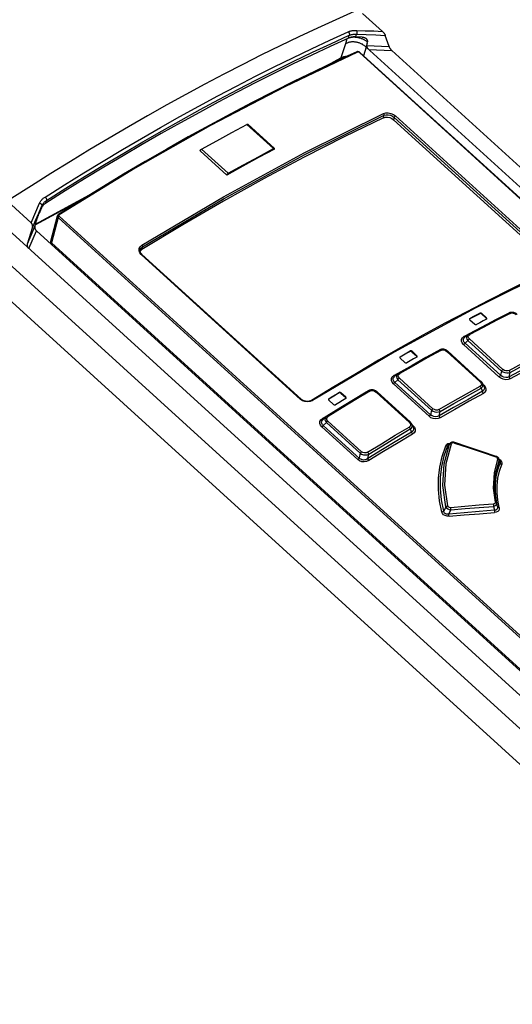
# Model space of a CAD drawing. Extents: x 0 to 594, y 0 to 420.
# Tile 64 of 105: x 505 to 512, y 128 to 143. Entities that reach past the tile are written whole.
import ezdxf

# ---------------------------------------------------------------- set-up
doc = ezdxf.new("R2010")
doc.units = 0
doc.header["$LTSCALE"] = 32.67
doc.layers.get('0').update_dxf_attribs({"linetype": 'CONTINUOUS'})
doc.layers.add('ROUNDS', color=7, linetype='CONTINUOUS')

msp = doc.modelspace()

# ---------------------------------------------------------------- linework, layer by layer
at = {"color": 7, "linetype": 'CONTINUOUS'}
for p, q in [((501.12, 142.647), (544.791, 102.897)), ((510.064, 142.628), (510.363, 142.356)), ((510.059, 142.27), (509.962, 142.274)), ((510.059, 142.27), (510.061, 142.27)), ((510.061, 142.27), (510.062, 142.27)), ((510.062, 142.27), (510.063, 142.27)), ((510.085, 142.266), (510.088, 142.265)), ((510.129, 142.142), (510.136, 142.2)), ((510.462, 142.127), (510.406, 142.296)), ((510.024, 142.038), (518.55, 134.278)), ((510.11, 142.126), (510.118, 142.119)), ((510.118, 142.119), (518.821, 134.197)), ((510.505, 142.066), (550.85, 105.343)), ((509.584, 141.868), (509.727, 141.946)), ((510.53, 141.023), (512.928, 138.841)), ((507.615, 140.555), (508.017, 140.189)), ((505.132, 139.44), (505.892, 139.854)), ((504.772, 139.743), (505.071, 139.47)), ((505.222, 139.689), (505.19, 139.614)), ((505.174, 139.575), (505.178, 139.584)), ((505.178, 139.584), (505.18, 139.591)), ((505.18, 139.591), (505.182, 139.596)), ((505.182, 139.596), (505.184, 139.6)), ((505.184, 139.6), (505.186, 139.605)), ((505.186, 139.605), (505.187, 139.608)), ((505.187, 139.608), (505.189, 139.612)), ((505.189, 139.612), (505.19, 139.614)), ((505.365, 139.195), (505.466, 139.578)), ((505.015, 139.157), (505.09, 139.397)), ((505.149, 139.351), (513.811, 131.466)), ((505.375, 139.169), (513.89, 131.419)), ((506.739, 138.995), (509.137, 136.812)), ((511.679, 138.024), (511.675, 138.02)), ((511.68, 138.011), (511.753, 137.944)), ((511.857, 138.098), (511.93, 138.031)), ((511.932, 138.037), (511.859, 138.104)), ((511.643, 137.782), (511.599, 137.743)), ((511.599, 137.743), (511.599, 137.743)), ((511.645, 137.784), (511.643, 137.782)), ((510.627, 137.447), (510.623, 137.443)), ((510.628, 137.433), (510.701, 137.366)), ((510.807, 137.529), (510.881, 137.462)), ((510.883, 137.469), (510.809, 137.536)), ((511.348, 137.536), (511.852, 137.077)), ((510.544, 137.154), (510.544, 137.154)), ((510.589, 137.194), (510.545, 137.154)), ((510.59, 137.195), (510.589, 137.194)), ((512.274, 137.152), (512.286, 137.216)), ((511.849, 136.978), (511.869, 136.932)), ((511.874, 137.046), (511.896, 136.996)), ((511.896, 136.996), (511.896, 136.996)), ((509.554, 136.813), (509.55, 136.809)), ((509.736, 136.904), (509.81, 136.837)), ((509.812, 136.844), (509.738, 136.911)), ((510.282, 136.924), (510.785, 136.466)), ((509.555, 136.799), (509.628, 136.732)), ((509.514, 136.549), (509.468, 136.508)), ((509.518, 136.553), (509.514, 136.549)), ((511.219, 136.563), (511.231, 136.628)), ((510.807, 136.436), (510.827, 136.388)), ((510.827, 136.387), (510.828, 136.387)), ((510.782, 136.364), (510.801, 136.318)), ((511.387, 136.153), (511.358, 136.131)), ((510.142, 135.917), (510.156, 135.983)), ((512.135, 135.88), (512.119, 135.916))]:
    msp.add_line(p, q, dxfattribs=at)
at = {"color": 9, "linetype": 'CONTINUOUS'}
for p, q in [((544.4, 102.751), (500.774, 142.459)), ((509.962, 142.274), (509.973, 142.314)), ((544.14, 102.449), (500.512, 142.16)), ((509.806, 142.169), (509.738, 141.959)), ((509.825, 142.242), (509.806, 142.169)), ((509.853, 142.255), (509.863, 142.297)), ((509.867, 142.261), (509.866, 142.259)), ((510.133, 142.18), (510.117, 142.119)), ((518.542, 134.277), (510.015, 142.038)), ((510.118, 142.119), (510.076, 141.99)), ((509.479, 141.818), (509.738, 141.959)), ((510.379, 141.054), (510.39, 141.092)), ((510.54, 141.06), (510.53, 141.023)), ((512.938, 138.877), (510.54, 141.06)), ((510.56, 141.082), (512.957, 138.9)), ((505.135, 139.449), (506.002, 139.922)), ((505.292, 139.768), (505.303, 139.81)), ((505.071, 139.47), (505.198, 139.768)), ((505.222, 139.689), (505.232, 139.729)), ((505.476, 139.551), (505.375, 139.169)), ((514.002, 131.791), (505.476, 139.551)), ((505.492, 139.572), (514.018, 131.811)), ((505.015, 139.157), (505.125, 139.414)), ((505.035, 139.084), (505.149, 139.351)), ((506.748, 139.107), (506.738, 139.068)), ((509.126, 136.811), (506.728, 138.993)), ((511.681, 138.031), (511.679, 138.024)), ((511.829, 138.102), (511.831, 138.109)), ((511.859, 138.104), (511.857, 138.098)), ((511.93, 138.031), (511.932, 138.037)), ((511.675, 137.721), (512.179, 137.262)), ((511.585, 137.635), (512.119, 137.149)), ((511.609, 137.66), (511.651, 137.696)), ((511.609, 137.66), (512.143, 137.174)), ((512.155, 137.237), (511.651, 137.696)), ((510.629, 137.454), (510.627, 137.447)), ((510.779, 137.533), (510.781, 137.54)), ((510.809, 137.536), (510.807, 137.529)), ((510.881, 137.462), (510.883, 137.469)), ((511.186, 137.536), (511.195, 137.539)), ((511.186, 137.536), (511.188, 137.535)), ((511.837, 137.075), (511.333, 137.534)), ((510.618, 137.131), (511.124, 136.67)), ((512.155, 137.237), (512.143, 137.174)), ((510.528, 137.043), (511.065, 136.555)), ((510.551, 137.067), (510.595, 137.107)), ((510.551, 137.067), (511.088, 136.579)), ((511.101, 136.646), (510.595, 137.107)), ((511.89, 137.024), (511.88, 137.034)), ((511.89, 137.024), (511.885, 137.022)), ((509.556, 136.82), (509.554, 136.813)), ((509.708, 136.907), (509.71, 136.914)), ((509.738, 136.911), (509.736, 136.904)), ((509.81, 136.837), (509.812, 136.844)), ((510.119, 136.923), (510.122, 136.921)), ((510.769, 136.464), (510.266, 136.921)), ((511.101, 136.646), (511.088, 136.579)), ((509.45, 136.395), (509.99, 135.903)), ((509.472, 136.418), (509.518, 136.46)), ((509.472, 136.418), (510.024, 135.916)), ((510.026, 135.998), (509.518, 136.46)), ((509.54, 136.484), (510.048, 136.022)), ((510.823, 136.417), (510.81, 136.429)), ((510.823, 136.417), (510.816, 136.414)), ((511.346, 136.114), (511.372, 136.134)), ((510.026, 135.998), (510.012, 135.927)), ((512.121, 135.886), (512.136, 135.852)), ((511.317, 135.191), (511.286, 135.125)), ((512.035, 135.197), (512.049, 135.139)), ((512.098, 135.194), (512.085, 135.248)), ((511.364, 135.082), (511.394, 135.145))]:
    msp.add_line(p, q, dxfattribs=at)
at = {"color": 7, "linetype": 'CONTINUOUS'}
for points in [[(509.938, 142.654), (509.662, 142.532), (509.384, 142.405), (509.104, 142.274), (508.823, 142.14), (508.541, 142.001), (508.258, 141.858), (507.973, 141.711), (507.687, 141.56), (507.401, 141.406), (507.113, 141.247), (506.824, 141.085), (506.535, 140.919), (506.244, 140.749), (505.953, 140.575), (505.661, 140.397), (505.368, 140.216), (505.075, 140.031), (504.781, 139.843)], [(510.363, 142.356), (510.365, 142.354), (510.367, 142.351), (510.37, 142.349), (510.372, 142.346), (510.375, 142.343), (510.378, 142.34), (510.38, 142.337), (510.383, 142.334), (510.385, 142.331), (510.388, 142.327), (510.39, 142.324), (510.392, 142.321), (510.395, 142.317), (510.397, 142.314), (510.398, 142.311), (510.4, 142.308), (510.402, 142.305), (510.403, 142.302), (510.404, 142.3), (510.405, 142.298), (510.406, 142.296)], [(509.853, 142.255), (509.576, 142.129), (509.298, 141.999), (509.019, 141.865), (508.738, 141.727), (508.456, 141.585), (508.173, 141.439), (507.889, 141.289), (507.604, 141.135), (507.318, 140.977), (507.031, 140.816), (506.743, 140.651), (506.454, 140.482), (506.164, 140.309), (505.874, 140.132), (505.583, 139.952), (505.292, 139.768)], [(510.11, 142.126), (510.102, 142.133), (510.094, 142.139), (510.086, 142.145), (510.078, 142.151), (510.069, 142.156), (510.06, 142.162), (510.05, 142.166), (510.041, 142.171), (510.031, 142.175), (510.021, 142.179), (510.011, 142.183), (510.001, 142.186), (509.991, 142.189), (509.98, 142.191), (509.97, 142.193), (509.959, 142.195), (509.949, 142.196), (509.938, 142.197), (509.928, 142.197), (509.918, 142.198), (509.907, 142.197), (509.897, 142.197), (509.887, 142.195), (509.877, 142.194), (509.867, 142.192), (509.858, 142.19), (509.848, 142.187), (509.839, 142.184), (509.83, 142.181), (509.822, 142.177), (509.814, 142.173), (509.806, 142.169)], [(509.943, 142.274), (509.932, 142.273), (509.922, 142.273), (509.912, 142.271), (509.903, 142.27), (509.893, 142.268), (509.884, 142.266), (509.876, 142.264), (509.867, 142.261), (509.86, 142.258), (509.853, 142.255)], [(509.962, 142.274), (509.956, 142.274), (509.949, 142.274), (509.943, 142.274)], [(510.063, 142.27), (510.064, 142.27), (510.064, 142.27), (510.065, 142.269), (510.065, 142.269), (510.066, 142.269), (510.067, 142.269), (510.068, 142.269), (510.068, 142.269), (510.069, 142.269), (510.07, 142.269), (510.072, 142.269), (510.073, 142.268), (510.074, 142.268), (510.076, 142.268), (510.077, 142.268), (510.079, 142.267), (510.081, 142.267), (510.083, 142.266), (510.085, 142.266)], [(510.088, 142.265), (510.09, 142.264), (510.093, 142.263), (510.096, 142.262), (510.1, 142.26), (510.104, 142.258), (510.108, 142.256), (510.112, 142.253), (510.116, 142.25), (510.119, 142.247), (510.122, 142.243), (510.125, 142.239), (510.128, 142.236), (510.13, 142.232), (510.132, 142.227), (510.134, 142.223), (510.135, 142.219), (510.136, 142.214), (510.136, 142.209), (510.136, 142.205), (510.136, 142.2)], [(509.975, 142.047), (509.663, 141.905), (509.35, 141.757), (509.035, 141.604), (508.718, 141.446), (508.4, 141.283), (508.081, 141.116), (507.76, 140.943), (507.437, 140.765), (507.114, 140.582), (506.789, 140.395), (506.463, 140.202), (506.137, 140.005), (505.809, 139.804), (505.481, 139.597)], [(510.024, 142.038), (510.021, 142.04), (510.019, 142.042), (510.016, 142.044), (510.012, 142.046), (510.009, 142.047), (510.006, 142.048), (510.002, 142.049), (509.999, 142.05), (509.996, 142.05), (509.992, 142.051), (509.988, 142.051), (509.985, 142.05), (509.982, 142.05), (509.978, 142.049), (509.975, 142.048), (509.975, 142.047)], [(510.158, 142.082), (510.155, 142.085), (510.153, 142.087), (510.151, 142.09), (510.149, 142.092), (510.146, 142.095), (510.144, 142.098), (510.142, 142.101), (510.14, 142.104), (510.138, 142.107), (510.137, 142.11), (510.135, 142.114), (510.134, 142.117), (510.133, 142.12), (510.131, 142.123), (510.131, 142.125), (510.13, 142.128), (510.129, 142.131), (510.129, 142.133), (510.129, 142.136), (510.129, 142.138), (510.129, 142.14), (510.129, 142.142)], [(510.462, 142.127), (510.462, 142.124), (510.463, 142.122), (510.464, 142.12), (510.466, 142.117), (510.467, 142.114), (510.469, 142.111), (510.471, 142.108), (510.473, 142.105), (510.475, 142.101), (510.477, 142.098), (510.48, 142.094), (510.482, 142.091), (510.485, 142.088), (510.487, 142.084), (510.49, 142.081), (510.493, 142.078), (510.495, 142.076), (510.498, 142.073), (510.5, 142.07), (510.502, 142.068), (510.505, 142.066)], [(509.727, 141.946), (509.734, 141.949), (509.743, 141.953), (509.752, 141.957), (509.761, 141.96), (509.771, 141.963), (509.781, 141.965), (509.791, 141.967), (509.802, 141.969), (509.803, 141.969)], [(510.379, 141.054), (509.785, 140.768), (509.185, 140.463), (508.58, 140.14)], [(510.379, 141.054), (510.407, 141.062), (510.439, 141.062), (510.472, 141.056), (510.504, 141.042), (510.53, 141.023)], [(508.736, 140.582), (508.497, 140.454), (508.257, 140.323), (508.017, 140.189)], [(508.58, 140.14), (507.97, 139.8), (507.355, 139.443), (506.738, 139.068)], [(505.229, 139.704), (505.226, 139.699), (505.224, 139.694), (505.222, 139.689)], [(505.292, 139.768), (505.284, 139.763), (505.277, 139.758), (505.27, 139.753), (505.263, 139.747), (505.257, 139.74), (505.25, 139.733), (505.244, 139.726), (505.239, 139.719), (505.234, 139.712), (505.229, 139.704)], [(505.125, 139.414), (505.144, 139.483), (505.145, 139.489), (505.147, 139.495), (505.149, 139.501), (505.151, 139.507), (505.153, 139.513), (505.155, 139.519), (505.157, 139.526), (505.159, 139.532), (505.161, 139.538), (505.163, 139.545), (505.166, 139.551), (505.168, 139.558), (505.17, 139.564), (505.172, 139.57), (505.174, 139.575)], [(505.481, 139.597), (505.48, 139.597), (505.478, 139.595), (505.475, 139.593), (505.473, 139.591), (505.471, 139.589), (505.47, 139.586), (505.468, 139.584), (505.467, 139.581), (505.466, 139.578), (505.466, 139.578)], [(505.09, 139.397), (505.091, 139.4), (505.092, 139.404), (505.092, 139.407), (505.092, 139.411), (505.093, 139.414), (505.093, 139.418), (505.092, 139.422), (505.092, 139.426), (505.091, 139.43), (505.09, 139.435), (505.089, 139.439), (505.088, 139.443), (505.087, 139.447), (505.085, 139.45), (505.083, 139.454), (505.081, 139.457), (505.079, 139.46), (505.077, 139.463), (505.075, 139.466), (505.073, 139.468), (505.071, 139.47)], [(505.125, 139.414), (505.124, 139.411), (505.124, 139.409), (505.124, 139.407), (505.124, 139.404), (505.124, 139.402), (505.124, 139.399), (505.124, 139.396), (505.125, 139.393), (505.126, 139.39), (505.127, 139.387), (505.128, 139.383), (505.129, 139.38), (505.13, 139.377), (505.132, 139.374), (505.134, 139.37), (505.135, 139.367), (505.137, 139.364), (505.139, 139.361), (505.142, 139.358), (505.144, 139.356), (505.146, 139.353), (505.149, 139.351)], [(505.375, 139.169), (505.372, 139.172), (505.369, 139.176), (505.367, 139.179), (505.365, 139.183), (505.364, 139.186), (505.364, 139.19), (505.364, 139.193), (505.365, 139.195)], [(505.035, 139.084), (505.032, 139.086), (505.03, 139.088), (505.028, 139.091), (505.026, 139.094), (505.024, 139.097), (505.022, 139.1), (505.02, 139.104), (505.019, 139.108), (505.017, 139.112), (505.016, 139.116), (505.015, 139.12), (505.014, 139.124), (505.013, 139.128), (505.013, 139.132), (505.013, 139.136), (505.013, 139.14), (505.013, 139.144), (505.013, 139.148), (505.014, 139.151), (505.014, 139.154), (505.015, 139.157)], [(506.712, 139.042), (506.716, 139.05), (506.738, 139.068)], [(506.739, 138.995), (506.736, 138.998), (506.732, 139.002), (506.728, 139.007), (506.724, 139.012), (506.721, 139.016), (506.719, 139.021), (506.717, 139.026), (506.715, 139.031), (506.713, 139.036), (506.712, 139.042), (506.712, 139.047), (506.712, 139.052), (506.713, 139.057), (506.714, 139.063)], [(512.94, 138.781), (512.616, 138.627), (512.29, 138.468), (511.963, 138.303), (511.634, 138.132), (511.304, 137.957), (510.972, 137.776), (510.639, 137.59), (510.305, 137.399), (509.97, 137.202), (509.633, 137.001), (509.296, 136.795)], [(512.268, 138.112), (512.066, 138.007), (511.861, 137.9), (511.658, 137.792)], [(511.681, 138.031), (511.675, 138.025), (511.675, 138.024)], [(511.675, 138.024), (511.675, 138.018), (511.68, 138.011)], [(511.829, 138.102), (511.779, 138.076), (511.729, 138.05), (511.679, 138.024)], [(511.681, 138.031), (511.731, 138.057), (511.781, 138.083), (511.831, 138.109)], [(511.931, 138.018), (511.881, 137.992), (511.831, 137.965), (511.781, 137.939)], [(511.857, 138.098), (511.848, 138.103), (511.838, 138.104), (511.829, 138.102)], [(511.859, 138.104), (511.85, 138.11), (511.84, 138.111), (511.831, 138.109)], [(511.935, 138.022), (511.935, 138.023), (511.93, 138.031)], [(511.931, 138.018), (511.937, 138.023), (511.937, 138.025)], [(511.937, 138.025), (511.937, 138.03), (511.932, 138.037)], [(512.392, 138.092), (512.389, 138.095), (512.383, 138.099), (512.378, 138.103), (512.372, 138.106), (512.366, 138.109), (512.36, 138.112), (512.354, 138.115), (512.348, 138.117), (512.342, 138.119), (512.335, 138.12), (512.329, 138.121), (512.322, 138.122), (512.316, 138.122), (512.309, 138.122), (512.303, 138.122), (512.296, 138.121), (512.29, 138.12), (512.284, 138.118), (512.278, 138.116), (512.272, 138.114), (512.268, 138.112)], [(511.753, 137.944), (511.762, 137.939), (511.772, 137.937), (511.781, 137.939)], [(511.658, 137.792), (511.654, 137.79), (511.649, 137.787), (511.645, 137.784)], [(511.221, 137.554), (511.016, 137.44), (510.809, 137.322), (510.603, 137.204)], [(511.348, 137.536), (511.344, 137.539), (511.339, 137.543), (511.334, 137.547), (511.328, 137.55), (511.322, 137.553), (511.317, 137.556), (511.311, 137.559), (511.304, 137.561), (511.298, 137.562), (511.292, 137.564), (511.286, 137.565), (511.28, 137.566), (511.273, 137.566), (511.267, 137.566), (511.261, 137.566), (511.254, 137.565), (511.248, 137.564), (511.242, 137.562), (511.236, 137.561), (511.23, 137.558), (511.225, 137.556), (511.221, 137.554)], [(510.629, 137.454), (510.623, 137.448), (510.623, 137.447)], [(510.623, 137.447), (510.623, 137.441), (510.628, 137.433)], [(510.779, 137.533), (510.729, 137.505), (510.678, 137.476), (510.627, 137.447)], [(510.629, 137.454), (510.68, 137.483), (510.73, 137.511), (510.781, 137.54)], [(510.882, 137.449), (510.831, 137.42), (510.78, 137.391), (510.729, 137.362)], [(510.807, 137.529), (510.798, 137.534), (510.788, 137.536), (510.779, 137.533)], [(510.809, 137.536), (510.8, 137.541), (510.79, 137.543), (510.781, 137.54)], [(510.886, 137.453), (510.886, 137.455), (510.881, 137.462)], [(510.882, 137.449), (510.887, 137.454), (510.887, 137.456)], [(510.887, 137.456), (510.887, 137.462), (510.883, 137.469)], [(512.915, 137.488), (512.702, 137.379), (512.488, 137.267), (512.274, 137.152)], [(510.701, 137.366), (510.71, 137.361), (510.72, 137.36), (510.729, 137.362)], [(510.603, 137.204), (510.599, 137.202), (510.595, 137.198), (510.59, 137.195)], [(511.874, 137.046), (511.873, 137.049), (511.87, 137.054), (511.867, 137.059), (511.864, 137.064), (511.86, 137.069), (511.855, 137.074), (511.852, 137.077)], [(509.296, 136.795), (509.292, 136.792), (509.286, 136.79), (509.28, 136.787), (509.274, 136.785), (509.268, 136.783), (509.261, 136.781), (509.254, 136.78), (509.247, 136.779), (509.24, 136.778), (509.233, 136.778), (509.226, 136.778), (509.218, 136.779), (509.211, 136.779), (509.204, 136.781), (509.197, 136.782), (509.19, 136.784), (509.183, 136.786), (509.176, 136.789), (509.169, 136.791), (509.163, 136.795), (509.157, 136.798), (509.151, 136.802), (509.146, 136.805), (509.14, 136.809), (509.137, 136.812)], [(510.153, 136.94), (509.945, 136.815), (509.736, 136.687), (509.527, 136.559)], [(509.556, 136.82), (509.55, 136.814), (509.55, 136.812)], [(509.55, 136.812), (509.55, 136.806), (509.555, 136.799)], [(509.708, 136.907), (509.657, 136.876), (509.605, 136.845), (509.554, 136.813)], [(509.556, 136.82), (509.607, 136.852), (509.659, 136.883), (509.71, 136.914)], [(509.81, 136.823), (509.759, 136.791), (509.708, 136.76), (509.656, 136.729)], [(509.736, 136.904), (509.728, 136.909), (509.717, 136.91), (509.708, 136.907)], [(509.738, 136.911), (509.729, 136.916), (509.719, 136.917), (509.71, 136.914)], [(509.815, 136.827), (509.815, 136.83), (509.81, 136.837)], [(509.81, 136.823), (509.816, 136.829), (509.817, 136.83)], [(509.817, 136.83), (509.816, 136.836), (509.812, 136.844)], [(510.282, 136.924), (510.278, 136.927), (510.273, 136.931), (510.268, 136.935), (510.262, 136.938), (510.256, 136.941), (510.25, 136.944), (510.244, 136.946), (510.238, 136.949), (510.231, 136.95), (510.225, 136.952), (510.219, 136.952), (510.212, 136.953), (510.206, 136.953), (510.199, 136.953), (510.193, 136.953), (510.186, 136.952), (510.18, 136.951), (510.174, 136.949), (510.168, 136.947), (510.162, 136.944), (510.157, 136.942), (510.153, 136.94)], [(511.869, 136.932), (511.653, 136.811), (511.436, 136.688), (511.219, 136.563)], [(509.628, 136.732), (509.637, 136.727), (509.647, 136.726), (509.656, 136.729)], [(509.527, 136.559), (509.523, 136.556), (509.518, 136.553)], [(510.807, 136.435), (510.806, 136.438), (510.803, 136.443), (510.8, 136.448), (510.797, 136.453), (510.793, 136.458), (510.788, 136.463), (510.785, 136.466)], [(510.801, 136.318), (510.582, 136.187), (510.362, 136.053), (510.142, 135.917)], [(511.454, 136.161), (511.451, 136.162), (511.446, 136.163), (511.441, 136.164), (511.436, 136.165), (511.43, 136.165), (511.425, 136.165), (511.42, 136.165), (511.415, 136.165), (511.41, 136.164), (511.406, 136.162), (511.401, 136.161), (511.397, 136.159), (511.393, 136.157), (511.389, 136.154), (511.387, 136.153)], [(512.077, 135.952), (511.87, 136.022), (511.661, 136.092), (511.454, 136.161)], [(512.119, 135.916), (512.118, 135.919), (512.116, 135.923), (512.113, 135.927), (512.11, 135.931), (512.107, 135.934), (512.103, 135.938), (512.099, 135.941), (512.094, 135.944), (512.09, 135.947), (512.085, 135.949), (512.08, 135.951), (512.077, 135.952)]]:
    msp.add_lwpolyline(points, dxfattribs=at)
at = {"color": 9, "linetype": 'CONTINUOUS'}
for points in [[(505.28, 139.86), (505.572, 140.044), (505.863, 140.224), (506.154, 140.401), (506.444, 140.574), (506.733, 140.743), (507.021, 140.909), (507.309, 141.071), (507.595, 141.229), (507.881, 141.383), (508.165, 141.533), (508.449, 141.679), (508.731, 141.821), (509.012, 141.96), (509.292, 142.094), (509.57, 142.224), (509.847, 142.35)], [(509.847, 142.35), (509.856, 142.354), (509.866, 142.358), (509.875, 142.361), (509.885, 142.363), (509.896, 142.366), (509.906, 142.368), (509.917, 142.369), (509.928, 142.371), (509.94, 142.372), (509.951, 142.372), (509.963, 142.372), (509.975, 142.372)], [(509.847, 142.35), (509.849, 142.348), (509.851, 142.346), (509.853, 142.344), (509.855, 142.342), (509.856, 142.339), (509.858, 142.337), (509.859, 142.334), (509.86, 142.332), (509.862, 142.329), (509.863, 142.326), (509.863, 142.323), (509.864, 142.32), (509.865, 142.318), (509.865, 142.315), (509.865, 142.312), (509.865, 142.309), (509.865, 142.307), (509.865, 142.304), (509.865, 142.302), (509.864, 142.299), (509.863, 142.297)], [(509.863, 142.297), (509.871, 142.3), (509.879, 142.303), (509.888, 142.305), (509.896, 142.308), (509.905, 142.31), (509.914, 142.311), (509.924, 142.312), (509.933, 142.313), (509.943, 142.314), (509.953, 142.314), (509.963, 142.314), (509.973, 142.314)], [(509.975, 142.372), (509.975, 142.37), (509.976, 142.368), (509.976, 142.365), (509.977, 142.363), (509.977, 142.36), (509.978, 142.357), (509.978, 142.355), (509.978, 142.352), (509.978, 142.349), (509.978, 142.346), (509.978, 142.343), (509.978, 142.34), (509.978, 142.337), (509.978, 142.334), (509.977, 142.331), (509.977, 142.329), (509.976, 142.326), (509.976, 142.323), (509.975, 142.321), (509.974, 142.318), (509.974, 142.316), (509.973, 142.314)], [(509.973, 142.314), (510.117, 142.308), (510.262, 142.302), (510.406, 142.296)], [(509.975, 142.372), (510.104, 142.367), (510.234, 142.362), (510.363, 142.356)], [(505.303, 139.81), (505.594, 139.994), (505.885, 140.174), (506.175, 140.351), (506.465, 140.523), (506.754, 140.692), (507.042, 140.858), (507.329, 141.019), (507.615, 141.177), (507.9, 141.331), (508.184, 141.481), (508.467, 141.627), (508.749, 141.769), (509.03, 141.907), (509.309, 142.041), (509.587, 142.171), (509.863, 142.297)], [(509.866, 142.259), (509.857, 142.256), (509.849, 142.253)], [(510.136, 142.2), (510.128, 142.205), (510.121, 142.21), (510.113, 142.215), (510.105, 142.22), (510.096, 142.225), (510.087, 142.229), (510.078, 142.234), (510.069, 142.238), (510.059, 142.242), (510.049, 142.246), (510.04, 142.249), (510.029, 142.253), (510.019, 142.256), (510.009, 142.258), (509.998, 142.261), (509.988, 142.263), (509.977, 142.264), (509.967, 142.266), (509.956, 142.266), (509.946, 142.267), (509.935, 142.267), (509.925, 142.267), (509.915, 142.267), (509.905, 142.266), (509.895, 142.264), (509.885, 142.263), (509.875, 142.261), (509.866, 142.259)], [(509.988, 142.044), (508.89, 141.522), (507.773, 140.939), (506.639, 140.295), (505.494, 139.593)], [(509.988, 142.044), (509.98, 142.048), (509.975, 142.047)], [(510.015, 142.038), (510.007, 142.043), (509.997, 142.045), (509.988, 142.044)], [(510.015, 142.038), (510.021, 142.039), (510.024, 142.038)], [(510.129, 142.142), (510.24, 142.137), (510.351, 142.132), (510.462, 142.127)], [(510.158, 142.082), (510.274, 142.077), (510.389, 142.072), (510.505, 142.066)], [(509.738, 141.959), (509.737, 141.957), (509.736, 141.955), (509.735, 141.952), (509.733, 141.951), (509.732, 141.949), (509.73, 141.947), (509.728, 141.946), (509.727, 141.946)], [(509.738, 141.959), (509.746, 141.963), (509.754, 141.967), (509.763, 141.97), (509.771, 141.973), (509.78, 141.976), (509.79, 141.978), (509.799, 141.98), (509.809, 141.982), (509.819, 141.983), (509.829, 141.984), (509.838, 141.985)], [(506.737, 139.132), (507.969, 139.864), (509.186, 140.527), (510.381, 141.119)], [(510.381, 141.119), (510.413, 141.128), (510.451, 141.129), (510.491, 141.121), (510.529, 141.104), (510.56, 141.082)], [(510.39, 141.092), (510.39, 141.101), (510.387, 141.111), (510.381, 141.119)], [(506.748, 139.107), (507.98, 139.838), (509.195, 140.501), (510.39, 141.092)], [(510.39, 141.092), (510.417, 141.1), (510.449, 141.1), (510.482, 141.093), (510.514, 141.079), (510.54, 141.06)], [(510.56, 141.082), (510.553, 141.078), (510.547, 141.072), (510.543, 141.066), (510.54, 141.06)], [(505.198, 139.768), (505.202, 139.777), (505.207, 139.786), (505.212, 139.794), (505.218, 139.803), (505.224, 139.811), (505.231, 139.819), (505.238, 139.826), (505.245, 139.834), (505.253, 139.841), (505.262, 139.848), (505.271, 139.854), (505.28, 139.86)], [(505.232, 139.729), (505.236, 139.737), (505.24, 139.745), (505.244, 139.752), (505.249, 139.76), (505.254, 139.767), (505.26, 139.774), (505.266, 139.78), (505.273, 139.787), (505.28, 139.793), (505.287, 139.799), (505.295, 139.805), (505.303, 139.81)], [(505.28, 139.86), (505.282, 139.858), (505.284, 139.856), (505.286, 139.854), (505.287, 139.852), (505.289, 139.849), (505.291, 139.847), (505.293, 139.845), (505.294, 139.842), (505.296, 139.839), (505.297, 139.837), (505.298, 139.834), (505.299, 139.832), (505.3, 139.829), (505.301, 139.826), (505.302, 139.824), (505.302, 139.821), (505.302, 139.819), (505.303, 139.817), (505.303, 139.814), (505.303, 139.812), (505.303, 139.81)], [(505.09, 139.397), (505.137, 139.508), (505.185, 139.619), (505.232, 139.729)], [(505.198, 139.768), (505.201, 139.767), (505.204, 139.766), (505.207, 139.765), (505.209, 139.763), (505.212, 139.762), (505.214, 139.76), (505.216, 139.759), (505.219, 139.757), (505.221, 139.755), (505.223, 139.753), (505.225, 139.751), (505.226, 139.749), (505.228, 139.747), (505.229, 139.745), (505.23, 139.743), (505.231, 139.741), (505.232, 139.739), (505.232, 139.737), (505.232, 139.735), (505.232, 139.733), (505.232, 139.731), (505.232, 139.729)], [(505.466, 139.578), (505.466, 139.573), (505.468, 139.562), (505.476, 139.551)], [(505.492, 139.572), (505.485, 139.566), (505.479, 139.558), (505.476, 139.551)], [(505.481, 139.597), (505.487, 139.598), (505.494, 139.593)], [(505.494, 139.593), (505.488, 139.587), (505.488, 139.579), (505.492, 139.572)], [(506.728, 138.993), (506.706, 139.02), (506.695, 139.051), (506.697, 139.082), (506.712, 139.11), (506.737, 139.132)], [(506.714, 139.063), (506.726, 139.087), (506.748, 139.107)], [(506.737, 139.132), (506.743, 139.124), (506.747, 139.115), (506.748, 139.107)], [(506.739, 138.995), (506.738, 138.996), (506.734, 138.996), (506.728, 138.993)], [(512.953, 138.778), (511.758, 138.186), (510.541, 137.523), (509.309, 136.791)], [(512.288, 138.106), (512.085, 138.002), (511.882, 137.895), (511.678, 137.786)], [(512.268, 138.112), (512.271, 138.113), (512.279, 138.112), (512.288, 138.106)], [(512.288, 138.106), (512.311, 138.113), (512.335, 138.112), (512.358, 138.104), (512.378, 138.091)], [(511.591, 137.757), (511.805, 137.871), (511.85, 137.894)], [(511.585, 137.635), (511.563, 137.661), (511.553, 137.689), (511.554, 137.715), (511.567, 137.739), (511.591, 137.757)], [(511.609, 137.66), (511.59, 137.679), (511.582, 137.699), (511.583, 137.72), (511.594, 137.738), (511.599, 137.743)], [(511.607, 137.75), (511.599, 137.751), (511.591, 137.757)], [(511.643, 137.782), (511.638, 137.777), (511.629, 137.759), (511.628, 137.739), (511.635, 137.717), (511.651, 137.696)], [(511.651, 137.696), (511.657, 137.706), (511.666, 137.715), (511.675, 137.721)], [(511.675, 137.721), (511.661, 137.739), (511.657, 137.757), (511.662, 137.774), (511.678, 137.786)], [(511.678, 137.787), (511.669, 137.792), (511.661, 137.793), (511.658, 137.792)], [(511.221, 137.554), (511.225, 137.555), (511.233, 137.554), (511.241, 137.548)], [(511.241, 137.548), (511.264, 137.556), (511.288, 137.556), (511.312, 137.548), (511.333, 137.534)], [(511.585, 137.635), (511.594, 137.641), (511.603, 137.65), (511.609, 137.66)], [(512.271, 137.247), (512.475, 137.355), (512.678, 137.462), (512.881, 137.567)], [(510.537, 137.168), (510.754, 137.293), (510.97, 137.416), (511.186, 137.536)], [(511.241, 137.548), (511.035, 137.434), (510.829, 137.317), (510.623, 137.198)], [(511.333, 137.534), (511.341, 137.538), (511.347, 137.537), (511.348, 137.536)], [(512.286, 137.216), (512.49, 137.325), (512.693, 137.431), (512.896, 137.535)], [(512.93, 137.457), (512.717, 137.348), (512.503, 137.236), (512.289, 137.122)], [(512.179, 137.262), (512.17, 137.255), (512.162, 137.247), (512.155, 137.237)], [(512.271, 137.247), (512.248, 137.24), (512.224, 137.24), (512.2, 137.248), (512.179, 137.262)], [(510.528, 137.043), (510.507, 137.07), (510.497, 137.097), (510.499, 137.124), (510.512, 137.148), (510.537, 137.168)], [(510.551, 137.067), (510.533, 137.087), (510.525, 137.107), (510.527, 137.128), (510.538, 137.147), (510.544, 137.154)], [(510.553, 137.161), (510.545, 137.163), (510.537, 137.168)], [(510.589, 137.194), (510.583, 137.188), (510.574, 137.17), (510.573, 137.149), (510.58, 137.128), (510.595, 137.107)], [(510.595, 137.107), (510.601, 137.116), (510.609, 137.124), (510.618, 137.131)], [(510.618, 137.131), (510.604, 137.149), (510.601, 137.167), (510.607, 137.184), (510.623, 137.198)], [(510.623, 137.198), (510.614, 137.204), (510.607, 137.205), (510.603, 137.204)], [(512.143, 137.174), (512.137, 137.164), (512.128, 137.155), (512.119, 137.149)], [(512.289, 137.122), (512.257, 137.11), (512.221, 137.107), (512.184, 137.113), (512.149, 137.128), (512.119, 137.149)], [(512.274, 137.152), (512.248, 137.141), (512.22, 137.138), (512.192, 137.143), (512.166, 137.155), (512.143, 137.174)], [(512.155, 137.237), (512.179, 137.223), (512.206, 137.213), (512.235, 137.208), (512.262, 137.21), (512.286, 137.216)], [(512.286, 137.216), (512.283, 137.227), (512.278, 137.238), (512.271, 137.247)], [(512.289, 137.122), (512.281, 137.131), (512.276, 137.141), (512.274, 137.152)], [(510.528, 137.043), (510.537, 137.05), (510.545, 137.058), (510.551, 137.067)], [(511.215, 136.659), (511.422, 136.777), (511.628, 136.894), (511.834, 137.009)], [(511.231, 136.628), (511.438, 136.747), (511.644, 136.863), (511.849, 136.978)], [(511.837, 137.075), (511.851, 137.057), (511.855, 137.039), (511.849, 137.022), (511.834, 137.009)], [(511.834, 137.009), (511.841, 137), (511.847, 136.989), (511.849, 136.978)], [(511.852, 137.077), (511.851, 137.078), (511.845, 137.078), (511.837, 137.075)], [(511.849, 136.978), (511.867, 136.995), (511.877, 137.014), (511.878, 137.035), (511.874, 137.046)], [(511.896, 136.996), (511.9, 136.982), (511.898, 136.962), (511.888, 136.945), (511.869, 136.932)], [(511.89, 137.024), (511.912, 136.998), (511.923, 136.97), (511.921, 136.943), (511.908, 136.92), (511.884, 136.901)], [(509.126, 136.811), (509.132, 136.813), (509.136, 136.813), (509.137, 136.812)], [(509.461, 136.523), (509.681, 136.658), (509.9, 136.792), (510.12, 136.923)], [(510.173, 136.934), (509.964, 136.809), (509.755, 136.682), (509.546, 136.553)], [(510.12, 136.923), (510.152, 136.936), (510.154, 136.937)], [(510.153, 136.94), (510.157, 136.941), (510.164, 136.939), (510.173, 136.934)], [(510.173, 136.934), (510.195, 136.942), (510.22, 136.942), (510.244, 136.936), (510.266, 136.921)], [(510.266, 136.921), (510.275, 136.925), (510.281, 136.924), (510.282, 136.924)], [(511.884, 136.901), (511.668, 136.781), (511.452, 136.658), (511.235, 136.533)], [(511.869, 136.932), (511.871, 136.921), (511.877, 136.91), (511.884, 136.901)], [(509.309, 136.791), (509.275, 136.776), (509.236, 136.771), (509.195, 136.776), (509.157, 136.789), (509.126, 136.811)], [(509.296, 136.795), (509.302, 136.795), (509.309, 136.791)], [(511.124, 136.67), (511.115, 136.664), (511.107, 136.655), (511.101, 136.646)], [(511.215, 136.659), (511.193, 136.65), (511.168, 136.65), (511.145, 136.657), (511.124, 136.67)], [(509.45, 136.395), (509.429, 136.421), (509.419, 136.448), (509.422, 136.476), (509.436, 136.501), (509.461, 136.523)], [(509.477, 136.515), (509.477, 136.515), (509.469, 136.517), (509.461, 136.523)], [(509.514, 136.549), (509.508, 136.542), (509.498, 136.524), (509.497, 136.502), (509.504, 136.481), (509.518, 136.46)], [(509.54, 136.484), (509.527, 136.502), (509.524, 136.52), (509.53, 136.538), (509.546, 136.553)], [(509.546, 136.553), (509.538, 136.558), (509.531, 136.56), (509.527, 136.559)], [(511.088, 136.579), (511.082, 136.569), (511.074, 136.561), (511.065, 136.555)], [(511.235, 136.533), (511.202, 136.52), (511.165, 136.516), (511.129, 136.521), (511.094, 136.534), (511.065, 136.555)], [(511.219, 136.563), (511.192, 136.55), (511.164, 136.546), (511.135, 136.55), (511.11, 136.561), (511.088, 136.579)], [(511.101, 136.646), (511.125, 136.632), (511.152, 136.623), (511.18, 136.619), (511.207, 136.621), (511.231, 136.628)], [(511.231, 136.628), (511.229, 136.639), (511.223, 136.649), (511.215, 136.659)], [(511.235, 136.533), (511.227, 136.542), (511.221, 136.552), (511.219, 136.563)], [(509.472, 136.418), (509.461, 136.428), (509.453, 136.439), (509.448, 136.45), (509.446, 136.461), (509.447, 136.473), (509.451, 136.484), (509.458, 136.496), (509.468, 136.508)], [(509.45, 136.395), (509.458, 136.401), (509.466, 136.409), (509.472, 136.418)], [(509.518, 136.46), (509.524, 136.469), (509.532, 136.477), (509.54, 136.484)], [(510.139, 136.013), (510.348, 136.142), (510.557, 136.269), (510.766, 136.394)], [(510.769, 136.464), (510.783, 136.445), (510.787, 136.426), (510.781, 136.408), (510.766, 136.394)], [(510.766, 136.394), (510.773, 136.386), (510.779, 136.375), (510.782, 136.364)], [(510.785, 136.466), (510.784, 136.467), (510.777, 136.468), (510.769, 136.464)], [(510.782, 136.364), (510.8, 136.381), (510.81, 136.401), (510.811, 136.423), (510.807, 136.435)], [(510.828, 136.387), (510.832, 136.373), (510.831, 136.351), (510.82, 136.332), (510.801, 136.318)], [(510.823, 136.417), (510.845, 136.39), (510.856, 136.361), (510.855, 136.333), (510.841, 136.308), (510.817, 136.288)], [(510.156, 135.983), (510.365, 136.112), (510.573, 136.239), (510.782, 136.364)], [(510.817, 136.288), (510.598, 136.157), (510.379, 136.023), (510.159, 135.887)], [(510.801, 136.318), (510.804, 136.308), (510.81, 136.297), (510.817, 136.288)], [(511.258, 135.112), (511.224, 135.282), (511.208, 135.453), (511.209, 135.623), (511.227, 135.79), (511.263, 135.952), (511.316, 136.11)], [(511.286, 135.125), (511.253, 135.295), (511.237, 135.464), (511.238, 135.632), (511.257, 135.797), (511.293, 135.958), (511.346, 136.114)], [(511.317, 135.191), (511.272, 135.511), (511.292, 135.841), (511.372, 136.134)], [(511.346, 135.204), (511.302, 135.518), (511.322, 135.846), (511.402, 136.139)], [(511.316, 136.11), (511.329, 136.129), (511.349, 136.143), (511.376, 136.15), (511.384, 136.15)], [(511.316, 136.11), (511.328, 136.108), (511.338, 136.109), (511.346, 136.114)], [(511.346, 136.114), (511.354, 136.127), (511.358, 136.131)], [(511.387, 136.153), (511.385, 136.151), (511.372, 136.134)], [(511.372, 136.134), (511.38, 136.139), (511.39, 136.14), (511.402, 136.139)], [(511.449, 136.153), (511.434, 136.156), (511.419, 136.154), (511.408, 136.148), (511.402, 136.139)], [(511.449, 136.153), (511.453, 136.159), (511.454, 136.161)], [(511.449, 136.153), (511.657, 136.083), (511.864, 136.014), (512.072, 135.944)], [(510.012, 135.927), (510.006, 135.918), (509.998, 135.91), (509.99, 135.903)], [(510.048, 136.022), (510.04, 136.015), (510.032, 136.007), (510.026, 135.998)], [(510.026, 135.998), (510.049, 135.985), (510.076, 135.976), (510.104, 135.973), (510.131, 135.975), (510.156, 135.983)], [(510.139, 136.013), (510.116, 136.004), (510.091, 136.003), (510.068, 136.009), (510.048, 136.022)], [(510.156, 135.983), (510.153, 135.994), (510.147, 136.004), (510.139, 136.013)], [(512.077, 135.952), (512.075, 135.951), (512.072, 135.944)], [(512.097, 135.908), (512.098, 135.919), (512.094, 135.929), (512.085, 135.938), (512.072, 135.944)], [(510.159, 135.887), (510.125, 135.872), (510.089, 135.867), (510.052, 135.871), (510.018, 135.883), (509.99, 135.903)], [(510.142, 135.917), (510.127, 135.908), (510.111, 135.901), (510.096, 135.898), (510.08, 135.896), (510.065, 135.898), (510.051, 135.901), (510.037, 135.907), (510.024, 135.916)], [(510.159, 135.887), (510.151, 135.896), (510.146, 135.907), (510.142, 135.917)], [(512.097, 135.908), (512.044, 135.704), (512.031, 135.472), (512.06, 135.261)], [(512.085, 135.248), (512.056, 135.456), (512.069, 135.685), (512.121, 135.886)], [(512.098, 135.194), (512.076, 135.307), (512.066, 135.42), (512.067, 135.532), (512.079, 135.642), (512.102, 135.749), (512.136, 135.852)], [(512.123, 135.181), (512.102, 135.292), (512.091, 135.404), (512.092, 135.514), (512.104, 135.622), (512.126, 135.728), (512.16, 135.83)], [(512.097, 135.908), (512.108, 135.903), (512.117, 135.895), (512.121, 135.886)], [(512.121, 135.886), (512.122, 135.906), (512.119, 135.916)], [(512.122, 135.91), (512.124, 135.909), (512.145, 135.892), (512.158, 135.872), (512.163, 135.851), (512.16, 135.83)], [(512.135, 135.88), (512.138, 135.869), (512.136, 135.852)], [(512.136, 135.852), (512.14, 135.844), (512.148, 135.836), (512.16, 135.83)], [(511.346, 135.204), (511.335, 135.201), (511.325, 135.197), (511.317, 135.191)], [(511.317, 135.191), (511.328, 135.174), (511.346, 135.16), (511.369, 135.15), (511.394, 135.145)], [(511.39, 135.178), (511.374, 135.179), (511.361, 135.184), (511.352, 135.193), (511.346, 135.204)], [(512.032, 135.231), (511.818, 135.214), (511.604, 135.197), (511.39, 135.178)], [(511.394, 135.145), (511.608, 135.164), (511.821, 135.181), (512.035, 135.197)], [(512.06, 135.261), (512.06, 135.249), (512.054, 135.24), (512.045, 135.234), (512.032, 135.231)], [(512.032, 135.231), (512.034, 135.221), (512.035, 135.209), (512.035, 135.197)], [(512.035, 135.197), (512.058, 135.205), (512.075, 135.216), (512.084, 135.231), (512.085, 135.248)], [(512.098, 135.194), (512.098, 135.171), (512.089, 135.153), (512.072, 135.142), (512.049, 135.139)], [(512.123, 135.181), (512.124, 135.158), (512.116, 135.138), (512.1, 135.122), (512.078, 135.111), (512.053, 135.106)], [(512.085, 135.248), (512.08, 135.255), (512.072, 135.259), (512.06, 135.261)], [(512.123, 135.181), (512.111, 135.182), (512.102, 135.187), (512.098, 135.194)], [(511.286, 135.125), (511.279, 135.119), (511.269, 135.114), (511.258, 135.112)], [(511.367, 135.049), (511.336, 135.05), (511.308, 135.058), (511.284, 135.072), (511.267, 135.09), (511.258, 135.112)], [(511.364, 135.082), (511.35, 135.08), (511.337, 135.08), (511.326, 135.082), (511.316, 135.086), (511.307, 135.091), (511.3, 135.097), (511.294, 135.105), (511.289, 135.114), (511.286, 135.125)], [(512.049, 135.139), (511.821, 135.121), (511.592, 135.102), (511.364, 135.082)], [(511.367, 135.049), (511.365, 135.059), (511.364, 135.071), (511.364, 135.082)], [(511.367, 135.049), (511.596, 135.069), (511.824, 135.088), (512.053, 135.106)], [(511.394, 135.145), (511.394, 135.157), (511.392, 135.168), (511.39, 135.178)], [(512.049, 135.139), (512.049, 135.128), (512.051, 135.116), (512.053, 135.106)]]:
    msp.add_lwpolyline(points, dxfattribs=at)
at = {"layer": 'ROUNDS', "color": 9, "linetype": 'CONTINUOUS'}
for p, q in [((508.321, 140.955), (508.723, 140.59)), ((507.615, 140.555), (508.017, 140.19)), ((507.637, 140.582), (508.039, 140.217))]:
    msp.add_line(p, q, dxfattribs=at)
at = {"layer": 'ROUNDS', "color": 7, "linetype": 'CONTINUOUS'}
for p, q in [((508.333, 140.957), (508.735, 140.591)), ((507.615, 140.555), (507.615, 140.555)), ((508.736, 140.582), (508.736, 140.582)), ((508.017, 140.189), (508.017, 140.19))]:
    msp.add_line(p, q, dxfattribs=at)
for points in [[(507.637, 140.582), (507.866, 140.709), (508.094, 140.834), (508.321, 140.955)], [(508.321, 140.955), (508.323, 140.956), (508.325, 140.957), (508.326, 140.957), (508.328, 140.958), (508.329, 140.958), (508.33, 140.958), (508.332, 140.958), (508.333, 140.957), (508.333, 140.957)], [(507.615, 140.555), (507.615, 140.557), (507.616, 140.559), (507.617, 140.561), (507.618, 140.563), (507.619, 140.565), (507.62, 140.567), (507.622, 140.568), (507.623, 140.57), (507.625, 140.572), (507.626, 140.574), (507.628, 140.576), (507.63, 140.577), (507.632, 140.579), (507.634, 140.58), (507.635, 140.581), (507.637, 140.582)], [(508.039, 140.217), (508.268, 140.343), (508.496, 140.468), (508.723, 140.59)], [(508.735, 140.591), (508.734, 140.591), (508.733, 140.592), (508.732, 140.592), (508.731, 140.592), (508.73, 140.592), (508.728, 140.592), (508.727, 140.591), (508.725, 140.591), (508.723, 140.59)], [(508.736, 140.582), (508.737, 140.584), (508.737, 140.585), (508.737, 140.587), (508.737, 140.588), (508.736, 140.589), (508.736, 140.59), (508.735, 140.591)], [(508.039, 140.217), (508.037, 140.215), (508.035, 140.214), (508.034, 140.213), (508.032, 140.211), (508.03, 140.21), (508.028, 140.208), (508.027, 140.206), (508.025, 140.205), (508.024, 140.203), (508.022, 140.201), (508.021, 140.199), (508.02, 140.197), (508.019, 140.195), (508.018, 140.193), (508.017, 140.191), (508.017, 140.19)]]:
    msp.add_lwpolyline(points, dxfattribs=at)

doc.saveas('drawing.dxf')
